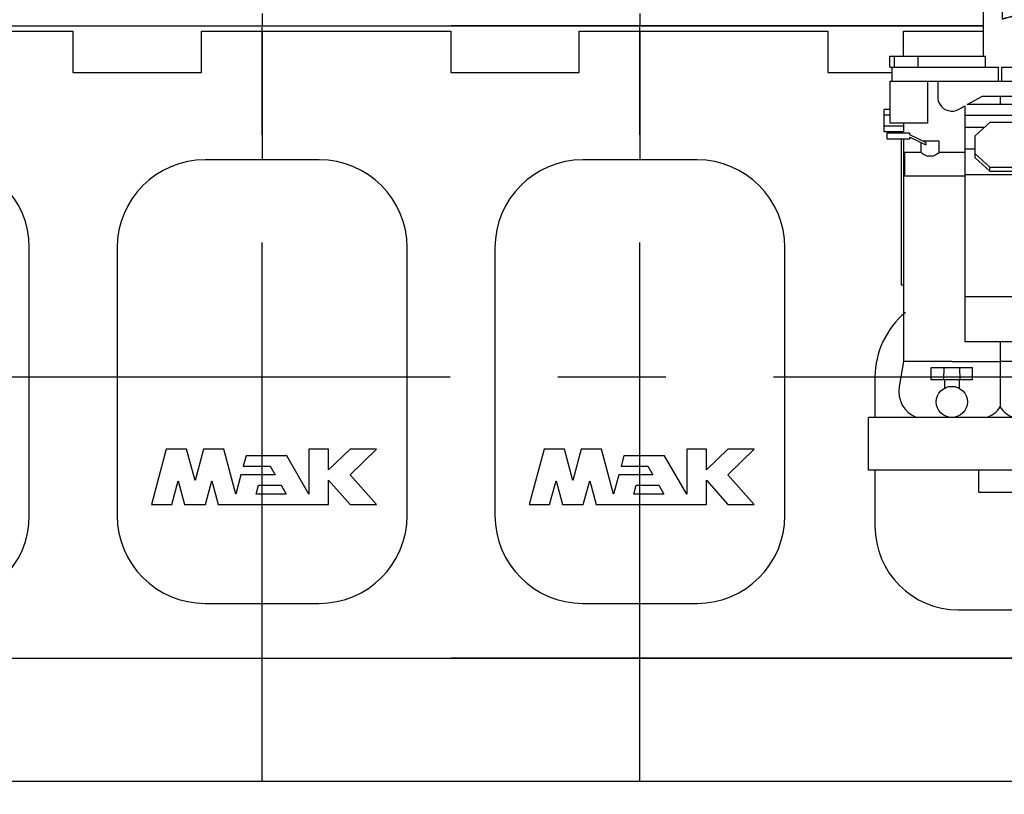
# Model space of a CAD drawing. Header units: millimetres. Extents: x 0 to 1189, y 0 to 841.
# Tile 126 of 147: x 742 to 787, y 71 to 106. Entities that reach past the tile are written whole.
import ezdxf
from ezdxf.enums import TextEntityAlignment as Align

# ---------------------------------------------------------------- set-up
doc = ezdxf.new("R2010")
doc.units = ezdxf.units.MM
doc.header["$LTSCALE"] = 65.395
doc.linetypes.add('CENTER', pattern=[0.6, 0.375, -0.075, 0.075, -0.075])
doc.linetypes.add('PHANTOM', pattern=[0.8, 0.45, -0.05, 0.1, -0.05, 0.1, -0.05])
doc.layers.get('0').update_dxf_attribs({"linetype": 'CONTINUOUS'})
for name, color, linetype in [('25007_030000_IMO-2_SKL_PBL826', 7, 'CONTINUOUS'), ('25007_030000_IMO-2_SKL_PBL829', 7, 'CONTINUOUS'), ('25007_060000_IMO-2_SKL_PBL621', 7, 'CONTINUOUS'), ('25007_060000_IMO-2_SKL_PBL669', 7, 'CONTINUOUS'), ('25007_060000_IMO-2_SKL_PBL671', 7, 'CONTINUOUS'), ('25007_060000_IMO-2_SKL_PBL673', 7, 'CONTINUOUS'), ('25007_060000_IMO-2_SKL_PBL675', 7, 'CONTINUOUS'), ('25007_060000_IMO-2_SKL_PBL677', 7, 'CONTINUOUS'), ('25007_060000_IMO-2_SKL_PBL679', 7, 'CONTINUOUS'), ('25007_060000_IMO-2_SKL_PBL681', 7, 'CONTINUOUS'), ('25007_060000_IMO-2_SKL_PBL683', 7, 'CONTINUOUS'), ('25007_060000_IMO-2_SKL_PBL684', 7, 'CONTINUOUS'), ('25007_060000_IMO-2_SKL_PBL685', 7, 'CONTINUOUS'), ('25007_060000_IMO-2_SKL_PBL687', 7, 'CONTINUOUS'), ('25007_060000_IMO-2_SKL_PBL688', 7, 'CONTINUOUS'), ('25007_060000_IMO-2_SKL_PBL689', 7, 'CONTINUOUS'), ('25007_060000_IMO-2_SKL_PBL691', 7, 'CONTINUOUS'), ('25007_060000_IMO-2_SKL_PBL693', 7, 'CONTINUOUS'), ('25007_060000_IMO-2_SKL_PBL695', 7, 'CONTINUOUS'), ('25007_060000_TLKGS_KGS_V_ABL588', 7, 'CONTINUOUS'), ('25007_061000_TLKGS_KGS_V_ABL589', 7, 'CONTINUOUS'), ('25087_000000_IMO-2_SKL_PBL644', 7, 'CONTINUOUS'), ('25087_000000_IMO-2_SKL_PBL646', 7, 'CONTINUOUS'), ('25087_000000_IMO-2_SKL_PBL648', 7, 'CONTINUOUS'), ('25087_000000_IMO-2_SKL_PBL649', 7, 'CONTINUOUS'), ('25087_000000_IMO-2_SKL_PBL651', 7, 'CONTINUOUS'), ('25087_000000_IMO-2_SKL_PBL654', 7, 'CONTINUOUS'), ('25087_000000_IMO-2_SKL_PBL656', 7, 'CONTINUOUS'), ('25087_030000_TLKGS_V_ABL631', 7, 'CONTINUOUS'), ('25087_100000_TLKGS_V_ABL632', 7, 'CONTINUOUS'), ('25087_200000_TLKGS_V_ABL718', 7, 'CONTINUOUS'), ('25087_700000_TLKGS_V_ABL652', 7, 'CONTINUOUS'), ('links_4_VBL576', 7, 'CONTINUOUS')]:
    doc.layers.add(name, color=color, linetype=linetype)
doc.styles.get("Standard").update_dxf_attribs({"font": 'txt', "width": 0.6})
doc.dimstyles.new('DIMSTYLE_2', dxfattribs={"dimtxt": 3.5, "dimasz": 3.5, "dimexe": 1.8, "dimexo": 0, "dimgap": 0.875, "dimtad": 1, "dimlfac": 25, "dimdsep": 46, "dimtxsty": 'STANDARD', "dimblk": '_FILLED', "dimblk1": '_FILLED', "dimblk2": '_FILLED', "dimcen": 0.09, "dimadec": 0, "dimazin": 0, "dimtp": 2, "dimtm": 2, "dimtfac": 1, "dimtofl": 0, "dimtmove": 0, "dimatfit": 3, "dimldrblk": '_FILLED', "dimfxl": 1, "dimtolj": 1, "dimarcsym": 0})

# ---------------------------------------------------------------- blocks, each defined once
blk = doc.blocks.new('_FILLED')
at = {"color": 0, "linetype": 'BYBLOCK'}
blk.add_solid([(0, 0), (-1, 0.167), (-1, -0.167)], dxfattribs=at)
blk = doc.blocks.new('*D6')
at = {"color": 2, "linetype": 'CONTINUOUS'}
for p, q in [((821.2, 86.448), (821.2, 27.8)), ((650, 71.6), (650, 27.8)), ((650, 29.6), (735.6, 29.6)), ((821.2, 29.6), (735.6, 29.6))]:
    blk.add_line(p, q, dxfattribs=at)
at = {"color": 2, "linetype": 'CONTINUOUS', "xscale": 3.5, "yscale": 3.5, "zscale": 3.5, "rotation": 180}
blk.add_blockref('_FILLED', (650, 29.6), dxfattribs=at)
at = {"color": 2, "linetype": 'CONTINUOUS', "xscale": 3.5, "yscale": 3.5, "zscale": 3.5}
blk.add_blockref('_FILLED', (821.2, 29.6), dxfattribs=at)
at = {"color": 2, "linetype": 'CONTINUOUS', "width": 0.690476}
blk.add_text('4280', height=3.5, dxfattribs=at).set_placement((735.6, 30.475), align=Align.CENTER)
blk = doc.blocks.new('8M25C_GENSET_STD_GRUNDRAHMEN_T1_PBL578', base_point=(649.23, 55.6))
at = {"layer": '8M25C_GENSET_STD_GRUNDRAHMEN_T1_PBL578', "color": 7, "linetype": 'CONTINUOUS'}
blk.add_line((670.688, 71.6), (797.6, 71.6), dxfattribs=at)
blk = doc.blocks.new('25087_000000_IMO-2_SKL_PBL649', base_point=(713.06, 101.1))
at = {"layer": '25087_000000_IMO-2_SKL_PBL649', "color": 40, "linetype": 'CONTINUOUS'}
for p, q in [((640.12, 106), (786.02236, 106)), ((630.12, 77.2), (796, 77.2))]:
    blk.add_line(p, q, dxfattribs=at)
blk = doc.blocks.new('8M25C_GENSET_STD_GRUNDRAHMEN_ABL577', base_point=(649.23, 85.1))
at = {"layer": '25087_000000_IMO-2_SKL_PBL649'}
blk.add_blockref('25087_000000_IMO-2_SKL_PBL649', (713.06, 101.1), dxfattribs=at)
at = {"layer": '8M25C_GENSET_STD_GRUNDRAHMEN_T1_PBL578'}
blk.add_blockref('8M25C_GENSET_STD_GRUNDRAHMEN_T1_PBL578', (649.23, 55.6), dxfattribs=at)
blk = doc.blocks.new('25007_060000_IMO-2_SKL_PBL685', base_point=(778.9, 101.1))
at = {"layer": '25007_060000_IMO-2_SKL_PBL685', "color": 40, "linetype": 'CONTINUOUS'}
for p, q in [((786.02236, 106), (761.8, 106)), ((796, 77.2), (761.8, 77.2))]:
    blk.add_line(p, q, dxfattribs=at)
blk = doc.blocks.new('8M25C_GENSET_STD_VERROHRUNG_ABL581', base_point=(792.04, 86.485))
at = {"layer": '25007_060000_IMO-2_SKL_PBL685'}
blk.add_blockref('25007_060000_IMO-2_SKL_PBL685', (778.9, 101.1), dxfattribs=at)
blk = doc.blocks.new('25007_060000_IMO-2_SKL_PBL621', base_point=(784.368, 101.1))
at = {"layer": '25007_060000_IMO-2_SKL_PBL621', "color": 8, "linetype": 'PHANTOM'}
for p, q in [((786.022, 106), (767.268, 106)), ((801.468, 77.2), (767.268, 77.2))]:
    blk.add_line(p, q, dxfattribs=at)
blk = doc.blocks.new('25007_641000_05_SIMPLE1_E_ABL585', base_point=(794.234, 101.1))
at = {"layer": '25007_060000_IMO-2_SKL_PBL621'}
blk.add_blockref('25007_060000_IMO-2_SKL_PBL621', (784.368, 101.1), dxfattribs=at)
blk = doc.blocks.new('25007_060000_IMO-2_SKL_PBL689', base_point=(778.9, 101.1))
at = {"layer": '25007_060000_IMO-2_SKL_PBL689', "color": 40, "linetype": 'CONTINUOUS'}
for p, q in [((786.02236, 106), (761.8, 106)), ((796, 77.2), (761.8, 77.2))]:
    blk.add_line(p, q, dxfattribs=at)
blk = doc.blocks.new('25007_641000_05_SIMPLE1_E_ABL590', base_point=(788.766, 101.1))
at = {"layer": '25007_060000_IMO-2_SKL_PBL689'}
blk.add_blockref('25007_060000_IMO-2_SKL_PBL689', (778.9, 101.1), dxfattribs=at)
blk = doc.blocks.new('25007_766000_04_SIMPLE1_T1_X_PBL662', base_point=(787.559, 97.428))
at = {"layer": '25007_766000_04_SIMPLE1_T1_X_PBL662', "color": 7, "linetype": 'CONTINUOUS'}
for p, q in [((793.845, 109.096), (793.389, 109.096)), ((792.931, 108.717), (786.892, 107.006)), ((786.892, 106.306), (793.049, 108.249)), ((787.578, 106.378), (793.186, 108.148)), ((793.845, 108.096), (793.389, 108.096)), ((786.022, 107.325), (787.578, 107.325)), ((786.022, 107.325), (786.022, 104.62)), ((787.578, 107.325), (787.578, 107.2)), ((786.892, 107.006), (786.892, 106.306)), ((787.578, 106.424), (787.578, 104.62)), ((781.778, 104.62), (786.128, 104.62)), ((781.778, 104.12), (781.778, 104.62)), ((781.989, 104.12), (781.989, 104.62)), ((783.072, 104.12), (783.072, 104.62)), ((786.128, 104.12), (786.128, 104.62)), ((787.472, 104.62), (791.822, 104.62)), ((787.472, 104.12), (787.472, 104.62)), ((790.528, 104.12), (790.528, 104.62)), ((791.611, 104.12), (791.611, 104.62)), ((791.822, 104.12), (791.822, 104.62)), ((781.778, 104.12), (786.72, 104.12)), ((781.879, 103.48), (781.879, 104.12)), ((786.72, 103.48), (786.72, 104.12)), ((786.88, 104.12), (791.822, 104.12)), ((786.88, 103.48), (786.88, 104.12)), ((791.721, 103.48), (791.721, 104.12)), ((781.77, 103.48), (791.83, 103.48)), ((781.77, 103.48), (781.77, 101.56)), ((783.496, 103.48), (783.496, 101.56)), ((783.959, 103.48), (783.959, 102.759)), ((789.641, 102.759), (789.641, 103.48)), ((790.104, 103.48), (790.104, 101.56)), ((791.83, 103.48), (791.83, 101.56)), ((791.83, 103.4), (792.3, 103.4)), ((792.3, 103.4), (792.3, 101.112)), ((785.297, 102.413), (786, 102.8)), ((786, 102.8), (787.6, 102.8)), ((786.8, 102.8), (786.8, 102.413)), ((787.6, 102.8), (788.303, 102.413)), ((785.2, 91.6), (785.2, 102.359)), ((788.303, 102.413), (785.297, 102.413)), ((788.4, 91.6), (788.4, 102.36)), ((781.77, 102.188), (781.52, 102.188)), ((781.52, 101.172), (781.52, 102.188)), ((781.77, 101.934), (781.52, 101.934)), ((788.4, 101.914), (785.2, 101.914)), ((782.4, 101.426), (781.52, 101.426)), ((783.496, 101.56), (781.77, 101.56)), ((782.4, 101.56), (782.4, 101.112)), ((786.081, 101.366), (785.2, 101.366)), ((786.33, 101.591), (785.66, 100.984)), ((787.71, 101.591), (786.33, 101.591)), ((788.38, 100.984), (787.71, 101.591)), ((788.4, 101.366), (787.959, 101.366)), ((791.83, 101.56), (790.104, 101.56)), ((791.2, 101.56), (791.2, 100.948)), ((782.4, 101.172), (781.52, 101.172)), ((782.68, 101.112), (781.64, 101.112)), ((781.64, 101.112), (781.64, 100.852)), ((782.3, 101.172), (782.3, 101.112)), ((782.68, 101.032), (782.68, 101.112)), ((783.414, 100.689), (782.68, 101.032)), ((782.68, 100.921), (783.414, 100.579)), ((782.68, 100.852), (782.68, 100.921)), ((785.66, 99.979), (785.66, 100.984)), ((788.38, 99.979), (788.38, 100.984)), ((791.38, 101.032), (790.566, 100.652)), ((790.566, 100.541), (791.38, 100.921)), ((792.42, 101.112), (791.38, 101.112)), ((791.38, 101.112), (791.38, 101.032)), ((791.38, 100.921), (791.38, 100.852)), ((792.42, 100.852), (792.42, 101.112)), ((781.64, 100.852), (782.68, 100.852)), ((782.3, 100.852), (782.3, 94.2)), ((782.4, 100.852), (782.4, 90.714)), ((783.2, 100.232), (783.2, 100.679)), ((784.02, 100.752), (783.28, 100.752)), ((783.414, 100.689), (783.414, 100.579)), ((784.02, 100.232), (784.02, 100.752)), ((790.78, 100.752), (789.96, 100.752)), ((789.96, 100.232), (789.96, 100.752)), ((790.566, 100.652), (790.566, 100.541)), ((790.78, 100.232), (790.78, 100.641)), ((791.2, 100.837), (791.2, 100.232)), ((791.38, 100.852), (792.42, 100.852)), ((792.3, 100.852), (792.3, 94.2)), ((783.2, 100.232), (782.46, 100.232)), ((782.46, 99.152), (782.46, 100.232)), ((783.707, 100.056), (783.513, 100.056)), ((785.2, 100.232), (784.02, 100.232)), ((785.66, 100.387), (785.2, 100.387)), ((785.66, 100.168), (786.33, 99.561)), ((785.66, 99.979), (786.33, 99.372)), ((787.71, 99.561), (788.38, 100.168)), ((787.71, 99.372), (788.38, 99.979)), ((788.4, 100.387), (788.38, 100.387)), ((789.96, 100.232), (788.4, 100.232)), ((790.467, 100.056), (790.273, 100.056)), ((791.6, 100.232), (790.78, 100.232)), ((791.6, 99.152), (791.6, 100.232)), ((786.33, 99.561), (787.71, 99.561)), ((786.33, 99.372), (786.33, 99.561)), ((787.71, 99.372), (787.71, 99.561)), ((785.2, 99.152), (782.46, 99.152)), ((788.4, 99.206), (785.2, 99.206)), ((786.33, 99.372), (787.71, 99.372)), ((791.6, 99.152), (788.4, 99.152)), ((791.2, 99.152), (791.2, 90.714)), ((791.2, 96.988), (792.24, 96.988)), ((792.24, 96.988), (792.24, 95.972)), ((791.2, 96.734), (792.24, 96.734)), ((791.2, 96.226), (792.24, 96.226)), ((791.2, 95.972), (792.24, 95.972)), ((782.3, 94.2), (782.4, 94.2)), ((791.2, 94.2), (792.3, 94.2)), ((788.4, 93.662), (785.2, 93.662)), ((788.4, 91.6), (785.2, 91.6)), ((786.8, 91.6), (786.8, 90.714)), ((782.4, 90.714), (782.2, 89.58)), ((784.6, 90.714), (782.4, 90.714)), ((784.6, 90.714), (786.8, 90.714)), ((789, 90.714), (786.8, 90.714)), ((786.8, 90.714), (786.8, 89.58)), ((789, 90.714), (791.2, 90.714)), ((791.2, 90.714), (791.4, 89.58)), ((783.66, 90.44), (785.54, 90.44)), ((783.66, 89.88), (783.66, 90.44)), ((784.242, 90.44), (784.219, 89.88)), ((784.981, 89.88), (784.958, 90.44)), ((785.54, 89.88), (785.54, 90.44)), ((788.06, 90.44), (789.94, 90.44)), ((788.06, 89.88), (788.06, 90.44)), ((788.642, 90.44), (788.619, 89.88)), ((789.381, 89.88), (789.358, 90.44)), ((789.94, 89.88), (789.94, 90.44)), ((785.54, 89.88), (783.66, 89.88)), ((784.26, 89.88), (784.26, 89.493)), ((784.94, 89.88), (784.94, 89.493)), ((789.94, 89.88), (788.06, 89.88)), ((788.66, 89.88), (788.66, 89.493)), ((789.34, 89.88), (789.34, 89.493)), ((786.8, 89.58), (786.8, 88.639)), ((792.8, 88.16), (780.8, 88.16)), ((780.8, 85.76), (780.8, 88.16)), ((792.8, 85.76), (792.8, 88.16)), ((792.8, 85.76), (780.8, 85.76))]:
    blk.add_line(p, q, dxfattribs=at)
for centre in [(784.6, 88.87), (789, 88.87)]:
    blk.add_circle(centre, 0.71, dxfattribs=at)
for centre, radius, start, end in [((784.602, 102.759), 0.643, 180, 211.467), ((788.998, 102.759), 0.643, 240.5729, 360), ((784.605, 102.762), 0.647, 211.467, 299.0691), ((783.464, 89.357), 1.284, 170, 248.7823), ((790.136, 89.357), 1.284, 291.2074, 10.0009), ((785.736, 89.357), 1.284, 291.2177, 326.0019), ((787.864, 89.357), 1.284, 214.0026, 248.7926)]:
    blk.add_arc(centre, radius, start, end, dxfattribs=at)
blk.add_ellipse((786.8, 106.205), major_axis=(0.777, 0.221), ratio=0.089922, start_param=-0.025587, end_param=1.426161, dxfattribs=at)
for points, knots in [([(793.389, 109.096), (793.286, 109.096), (793.07, 109.017), (792.955, 108.821), (792.931, 108.717)], [0, 0, 0, 0, 0.491549, 1, 1, 1, 1]), ([(793.389, 108.096), (793.451, 108.096), (793.577, 108.123), (793.786, 108.271), (793.913, 108.596), (793.786, 108.921), (793.577, 109.069), (793.451, 109.096), (793.389, 109.096)], [0, 0, 0, 0, 0.122861, 0.247668, 0.5, 0.752332, 0.877139, 1, 1, 1, 1]), ([(793.845, 108.096), (793.907, 108.096), (794.033, 108.123), (794.242, 108.271), (794.369, 108.596), (794.242, 108.921), (794.033, 109.069), (793.907, 109.096), (793.845, 109.096)], [0, 0, 0, 0, 0.122861, 0.247668, 0.5, 0.752332, 0.877139, 1, 1, 1, 1]), ([(793.049, 108.249), (793.093, 108.201), (793.198, 108.124), (793.326, 108.096), (793.389, 108.096)], [0, 0, 0, 0, 0.504076, 1, 1, 1, 1]), ([(784.92, 102.196), (784.973, 102.228), (785.066, 102.283), (785.16, 102.337), (785.2, 102.359)], [0, 0, 0, 0, 0.573342, 1, 1, 1, 1]), ([(788.4, 102.36), (788.44, 102.337), (788.535, 102.285), (788.629, 102.231), (788.682, 102.2)], [0, 0, 0, 0, 0.426913, 1, 1, 1, 1]), ([(783.2, 100.232), (783.23, 100.21), (783.327, 100.138), (783.433, 100.078), (783.513, 100.056)], [0, 0, 0, 0, 0.312918, 1, 1, 1, 1]), ([(783.707, 100.056), (783.787, 100.078), (783.893, 100.138), (783.99, 100.21), (784.02, 100.232)], [0, 0, 0, 0, 0.687082, 1, 1, 1, 1]), ([(789.96, 100.232), (789.99, 100.21), (790.087, 100.138), (790.193, 100.078), (790.273, 100.056)], [0, 0, 0, 0, 0.312918, 1, 1, 1, 1]), ([(790.467, 100.056), (790.547, 100.078), (790.653, 100.138), (790.75, 100.21), (790.78, 100.232)], [0, 0, 0, 0, 0.687082, 1, 1, 1, 1])]:
    blk.add_open_spline(points, degree=3, knots=knots, dxfattribs=at)
blk = doc.blocks.new('25007_060000_IMO-2_SKL_PBL684', base_point=(778.9, 101.1))
at = {"layer": '25007_060000_IMO-2_SKL_PBL684', "color": 40, "linetype": 'CONTINUOUS'}
for p, q in [((783.42, 130.6), (761.8, 130.6)), ((796, 130.56), (796, 106)), ((786.02236, 106), (761.8, 106)), ((796, 106), (787.57764, 106)), ((796, 71.6), (796, 105.76224)), ((796, 77.2), (761.8, 77.2))]:
    blk.add_line(p, q, dxfattribs=at)
blk = doc.blocks.new('25007_766000_04_SIMPLE1_T2_X_PBL712', base_point=(786.8, 85.26))
at = {"layer": '25007_766000_04_SIMPLE1_T2_X_PBL712', "color": 7, "linetype": 'CONTINUOUS'}
for p, q in [((785.834, 84.76), (785.834, 85.76)), ((787.766, 84.76), (787.766, 85.76)), ((785.834, 84.76), (787.766, 84.76))]:
    blk.add_line(p, q, dxfattribs=at)
blk = doc.blocks.new('25007_766000_04_SIMPLE1_X_ABL661', base_point=(778.9, 101.1))
at = {"layer": '25007_060000_IMO-2_SKL_PBL684'}
blk.add_blockref('25007_060000_IMO-2_SKL_PBL684', (778.9, 101.1), dxfattribs=at)
at = {"layer": '25007_766000_04_SIMPLE1_T1_X_PBL662'}
blk.add_blockref('25007_766000_04_SIMPLE1_T1_X_PBL662', (787.559, 97.428), dxfattribs=at)
at = {"layer": '25007_766000_04_SIMPLE1_T2_X_PBL712'}
blk.add_blockref('25007_766000_04_SIMPLE1_T2_X_PBL712', (786.8, 85.26), dxfattribs=at)
blk = doc.blocks.new('25007_060000_IMO-2_SKL_PBL688', base_point=(778.9, 101.1))
at = {"layer": '25007_060000_IMO-2_SKL_PBL688', "color": 40, "linetype": 'CONTINUOUS'}
for p, q in [((783.42, 130.6), (761.8, 130.6)), ((796, 130.56), (796, 106)), ((786.02236, 106), (761.8, 106)), ((796, 106), (787.57764, 106)), ((796, 71.6), (796, 105.76224)), ((796, 77.2), (761.8, 77.2))]:
    blk.add_line(p, q, dxfattribs=at)
blk = doc.blocks.new('25007_634500_05_SIMPLE1_A_ABL663', base_point=(780.06, 101.1))
at = {"layer": '25007_060000_IMO-2_SKL_PBL688'}
blk.add_blockref('25007_060000_IMO-2_SKL_PBL688', (778.9, 101.1), dxfattribs=at)
blk = doc.blocks.new('25007_060000_IMO-2_SKL_PBL673', base_point=(778.9, 101.1))
at = {"layer": '25007_060000_IMO-2_SKL_PBL673', "color": 40, "linetype": 'CONTINUOUS'}
for p, q in [((783.42, 130.6), (761.8, 130.6)), ((796, 130.56), (796, 106)), ((786.02236, 106), (761.8, 106)), ((796, 106), (787.57764, 106)), ((796, 71.6), (796, 105.76224)), ((796, 77.2), (761.8, 77.2))]:
    blk.add_line(p, q, dxfattribs=at)
blk = doc.blocks.new('25007_884500_27_SIMPLE1_X_ABL672', base_point=(778.9, 101.1))
at = {"layer": '25007_060000_IMO-2_SKL_PBL673'}
blk.add_blockref('25007_060000_IMO-2_SKL_PBL673', (778.9, 101.1), dxfattribs=at)
blk = doc.blocks.new('25007_060000_IMO-2_SKL_PBL675', base_point=(778.9, 101.1))
at = {"layer": '25007_060000_IMO-2_SKL_PBL675', "color": 40, "linetype": 'CONTINUOUS'}
for p, q in [((786.02236, 106), (761.8, 106)), ((796, 77.2), (761.8, 77.2))]:
    blk.add_line(p, q, dxfattribs=at)
blk = doc.blocks.new('25007_836000_01_SIMPLE1_C_ABL674', base_point=(785.24, 101.1))
at = {"layer": '25007_060000_IMO-2_SKL_PBL675'}
blk.add_blockref('25007_060000_IMO-2_SKL_PBL675', (778.9, 101.1), dxfattribs=at)
blk = doc.blocks.new('25007_060000_IMO-2_SKL_PBL687', base_point=(778.9, 101.1))
at = {"layer": '25007_060000_IMO-2_SKL_PBL687', "color": 40, "linetype": 'CONTINUOUS'}
for p, q in [((786.02236, 106), (761.8, 106)), ((796, 77.2), (761.8, 77.2))]:
    blk.add_line(p, q, dxfattribs=at)
blk = doc.blocks.new('25007_452000_10_SIMPLE1_A_ABL686', base_point=(781.802, 113.382))
at = {"layer": '25007_060000_IMO-2_SKL_PBL687'}
blk.add_blockref('25007_060000_IMO-2_SKL_PBL687', (778.9, 101.1), dxfattribs=at)
blk = doc.blocks.new('25007_060000_IMO-2_SKL_PBL691', base_point=(778.9, 101.1))
at = {"layer": '25007_060000_IMO-2_SKL_PBL691', "color": 40, "linetype": 'CONTINUOUS'}
for p, q in [((786.02236, 106), (761.8, 106)), ((796, 77.2), (761.8, 77.2))]:
    blk.add_line(p, q, dxfattribs=at)
blk = doc.blocks.new('25007_644000_01_SIMPLE1_C_ABL690', base_point=(785.24, 101.1))
at = {"layer": '25007_060000_IMO-2_SKL_PBL691'}
blk.add_blockref('25007_060000_IMO-2_SKL_PBL691', (778.9, 101.1), dxfattribs=at)
blk = doc.blocks.new('25007_060000_IMO-2_SKL_PBL693', base_point=(778.9, 101.1))
at = {"layer": '25007_060000_IMO-2_SKL_PBL693', "color": 40, "linetype": 'CONTINUOUS'}
for p, q in [((783.42, 130.6), (761.8, 130.6)), ((796, 130.56), (796, 106)), ((786.02236, 106), (761.8, 106)), ((796, 106), (787.57764, 106)), ((796, 71.6), (796, 105.76224)), ((796, 77.2), (761.8, 77.2))]:
    blk.add_line(p, q, dxfattribs=at)
blk = doc.blocks.new('25007_765000_05_SIMPLE1_X_ABL692', base_point=(781.284, 101.1))
at = {"layer": '25007_060000_IMO-2_SKL_PBL693'}
blk.add_blockref('25007_060000_IMO-2_SKL_PBL693', (778.9, 101.1), dxfattribs=at)
blk = doc.blocks.new('25007_060000_IMO-2_SKL_PBL695', base_point=(778.9, 101.1))
at = {"layer": '25007_060000_IMO-2_SKL_PBL695', "color": 40, "linetype": 'CONTINUOUS'}
for p, q in [((786.02236, 106), (761.8, 106)), ((796, 77.2), (761.8, 77.2))]:
    blk.add_line(p, q, dxfattribs=at)
blk = doc.blocks.new('25007_644000_02_SIMPLE1_C_ABL694', base_point=(785.24, 101.1))
at = {"layer": '25007_060000_IMO-2_SKL_PBL695'}
blk.add_blockref('25007_060000_IMO-2_SKL_PBL695', (778.9, 101.1), dxfattribs=at)
blk = doc.blocks.new('25007_061000_TLKGS_KGS_V_ABL589', base_point=(788.766, 113.382))
at = {"layer": '25007_452000_10_SIMPLE1_A_ABL686'}
blk.add_blockref('25007_452000_10_SIMPLE1_A_ABL686', (781.802, 113.382), dxfattribs=at)
at = {"layer": '25007_634500_05_SIMPLE1_A_ABL663'}
blk.add_blockref('25007_634500_05_SIMPLE1_A_ABL663', (780.06, 101.1), dxfattribs=at)
at = {"layer": '25007_641000_05_SIMPLE1_E_ABL590'}
blk.add_blockref('25007_641000_05_SIMPLE1_E_ABL590', (788.766, 101.1), dxfattribs=at)
at = {"layer": '25007_644000_01_SIMPLE1_C_ABL690'}
blk.add_blockref('25007_644000_01_SIMPLE1_C_ABL690', (785.24, 101.1), dxfattribs=at)
at = {"layer": '25007_644000_02_SIMPLE1_C_ABL694'}
blk.add_blockref('25007_644000_02_SIMPLE1_C_ABL694', (785.24, 101.1), dxfattribs=at)
at = {"layer": '25007_765000_05_SIMPLE1_X_ABL692'}
blk.add_blockref('25007_765000_05_SIMPLE1_X_ABL692', (781.284, 101.1), dxfattribs=at)
at = {"layer": '25007_766000_04_SIMPLE1_X_ABL661'}
blk.add_blockref('25007_766000_04_SIMPLE1_X_ABL661', (778.9, 101.1), dxfattribs=at)
at = {"layer": '25007_836000_01_SIMPLE1_C_ABL674'}
blk.add_blockref('25007_836000_01_SIMPLE1_C_ABL674', (785.24, 101.1), dxfattribs=at)
at = {"layer": '25007_884500_27_SIMPLE1_X_ABL672'}
blk.add_blockref('25007_884500_27_SIMPLE1_X_ABL672', (778.9, 101.1), dxfattribs=at)
blk = doc.blocks.new('25007_060000_IMO-2_SKL_PBL669', base_point=(778.9, 101.1))
at = {"layer": '25007_060000_IMO-2_SKL_PBL669', "color": 40, "linetype": 'CONTINUOUS'}
for p, q in [((786.02236, 106), (761.8, 106)), ((796, 77.2), (761.8, 77.2))]:
    blk.add_line(p, q, dxfattribs=at)
blk = doc.blocks.new('25007_724700_04_SIMPLE1_A_ABL668', base_point=(809.139, 115.421))
at = {"layer": '25007_060000_IMO-2_SKL_PBL669'}
blk.add_blockref('25007_060000_IMO-2_SKL_PBL669', (778.9, 101.1), dxfattribs=at)
blk = doc.blocks.new('25007_060000_IMO-2_SKL_PBL671', base_point=(778.9, 101.1))
at = {"layer": '25007_060000_IMO-2_SKL_PBL671', "color": 40, "linetype": 'CONTINUOUS'}
for p, q in [((786.02236, 106), (761.8, 106)), ((796, 77.2), (761.8, 77.2))]:
    blk.add_line(p, q, dxfattribs=at)
blk = doc.blocks.new('25007_116500_03_SIMPLE1_A_ABL670', base_point=(778.9, 117.16))
at = {"layer": '25007_060000_IMO-2_SKL_PBL671'}
blk.add_blockref('25007_060000_IMO-2_SKL_PBL671', (778.9, 101.1), dxfattribs=at)
blk = doc.blocks.new('25007_060000_IMO-2_SKL_PBL677', base_point=(778.9, 101.1))
at = {"layer": '25007_060000_IMO-2_SKL_PBL677', "color": 40, "linetype": 'CONTINUOUS'}
for p, q in [((786.02236, 106), (761.8, 106)), ((796, 77.2), (761.8, 77.2))]:
    blk.add_line(p, q, dxfattribs=at)
blk = doc.blocks.new('25007_725500_29_SIMPLE1_X#AF1_ABL676', base_point=(800.829, 129.239))
at = {"layer": '25007_060000_IMO-2_SKL_PBL677'}
blk.add_blockref('25007_060000_IMO-2_SKL_PBL677', (778.9, 101.1), dxfattribs=at)
blk = doc.blocks.new('25007_060000_IMO-2_SKL_PBL679', base_point=(778.9, 101.1))
at = {"layer": '25007_060000_IMO-2_SKL_PBL679', "color": 40, "linetype": 'CONTINUOUS'}
for p, q in [((786.02236, 106), (761.8, 106)), ((796, 77.2), (761.8, 77.2))]:
    blk.add_line(p, q, dxfattribs=at)
blk = doc.blocks.new('25007_728000_05_SIMPLE1_F_ABL678', base_point=(794.24, 106.9))
at = {"layer": '25007_060000_IMO-2_SKL_PBL679'}
blk.add_blockref('25007_060000_IMO-2_SKL_PBL679', (778.9, 101.1), dxfattribs=at)
blk = doc.blocks.new('25007_060000_IMO-2_SKL_PBL681', base_point=(778.9, 101.1))
at = {"layer": '25007_060000_IMO-2_SKL_PBL681', "color": 40, "linetype": 'CONTINUOUS'}
for p, q in [((786.02236, 106), (761.8, 106)), ((796, 77.2), (761.8, 77.2))]:
    blk.add_line(p, q, dxfattribs=at)
blk = doc.blocks.new('25007_833200_01_SIMPLE1_X_ABL680', base_point=(795.473, 101.1))
at = {"layer": '25007_060000_IMO-2_SKL_PBL681'}
blk.add_blockref('25007_060000_IMO-2_SKL_PBL681', (778.9, 101.1), dxfattribs=at)
blk = doc.blocks.new('25007_060000_IMO-2_SKL_PBL683', base_point=(778.9, 101.1))
at = {"layer": '25007_060000_IMO-2_SKL_PBL683', "color": 40, "linetype": 'CONTINUOUS'}
for p, q in [((786.02236, 106), (761.8, 106)), ((796, 77.2), (761.8, 77.2))]:
    blk.add_line(p, q, dxfattribs=at)
blk = doc.blocks.new('25007_833000_15_SIMPLE1_D_ABL682', base_point=(794.26, 101.1))
at = {"layer": '25007_060000_IMO-2_SKL_PBL683'}
blk.add_blockref('25007_060000_IMO-2_SKL_PBL683', (778.9, 101.1), dxfattribs=at)
blk = doc.blocks.new('25007_062000_TLKGS_KGS_TL_V_ABL667', base_point=(809.139, 129.239))
at = {"layer": '25007_116500_03_SIMPLE1_A_ABL670'}
blk.add_blockref('25007_116500_03_SIMPLE1_A_ABL670', (778.9, 117.16), dxfattribs=at)
at = {"layer": '25007_724700_04_SIMPLE1_A_ABL668'}
blk.add_blockref('25007_724700_04_SIMPLE1_A_ABL668', (809.139, 115.421), dxfattribs=at)
at = {"layer": '25007_725500_29_SIMPLE1_X#AF1_ABL676'}
blk.add_blockref('25007_725500_29_SIMPLE1_X#AF1_ABL676', (800.829, 129.239), dxfattribs=at)
at = {"layer": '25007_728000_05_SIMPLE1_F_ABL678'}
blk.add_blockref('25007_728000_05_SIMPLE1_F_ABL678', (794.24, 106.9), dxfattribs=at)
at = {"layer": '25007_833000_15_SIMPLE1_D_ABL682'}
blk.add_blockref('25007_833000_15_SIMPLE1_D_ABL682', (794.26, 101.1), dxfattribs=at)
at = {"layer": '25007_833200_01_SIMPLE1_X_ABL680'}
blk.add_blockref('25007_833200_01_SIMPLE1_X_ABL680', (795.473, 101.1), dxfattribs=at)
blk = doc.blocks.new('25007_060000_TLKGS_KGS_V_ABL588', base_point=(809.139, 129.239))
at = {"layer": '25007_061000_TLKGS_KGS_V_ABL589'}
blk.add_blockref('25007_061000_TLKGS_KGS_V_ABL589', (788.766, 113.382), dxfattribs=at)
at = {"layer": '25007_062000_TLKGS_KGS_TL_V_ABL667'}
blk.add_blockref('25007_062000_TLKGS_KGS_TL_V_ABL667', (809.139, 129.239), dxfattribs=at)
blk = doc.blocks.new('25087_111000_21_SIMPLE1_T1_A_PBL634', base_point=(712.7, 101.1))
at = {"layer": '25087_111000_21_SIMPLE1_T1_A_PBL634', "color": 7, "linetype": 'CONTINUOUS'}
for p, q in [((733.24, 105.762), (744.583, 105.762)), ((744.583, 105.762), (744.583, 103.874)), ((750.44, 105.762), (761.783, 105.762)), ((750.44, 103.874), (750.44, 105.762)), ((761.783, 105.762), (761.783, 103.874)), ((767.64, 105.762), (778.949, 105.762)), ((767.64, 103.874), (767.64, 105.762)), ((778.949, 105.762), (778.949, 103.874)), ((782.394, 105.762), (786.022, 105.762)), ((782.394, 104.62), (782.394, 105.762)), ((744.583, 103.874), (750.44, 103.874)), ((761.783, 103.874), (767.64, 103.874)), ((778.949, 103.874), (781.879, 103.874)), ((630.12, 77.2), (796, 77.2))]:
    blk.add_line(p, q, dxfattribs=at)
blk = doc.blocks.new('25087_000000_IMO-2_SKL_PBL644', base_point=(713.06, 101.1))
at = {"layer": '25087_000000_IMO-2_SKL_PBL644', "color": 40, "linetype": 'CONTINUOUS'}
for p, q in [((640.12, 106), (786.02236, 106)), ((630.12, 77.2), (796, 77.2))]:
    blk.add_line(p, q, dxfattribs=at)
blk = doc.blocks.new('25087_111000_21_SIMPLE1_A_ABL633', base_point=(712.7, 101.1))
at = {"layer": '25087_000000_IMO-2_SKL_PBL644'}
blk.add_blockref('25087_000000_IMO-2_SKL_PBL644', (713.06, 101.1), dxfattribs=at)
at = {"layer": '25087_111000_21_SIMPLE1_T1_A_PBL634'}
blk.add_blockref('25087_111000_21_SIMPLE1_T1_A_PBL634', (712.7, 101.1), dxfattribs=at)
blk = doc.blocks.new('25087_000000_IMO-2_SKL_PBL648', base_point=(713.06, 101.1))
at = {"layer": '25087_000000_IMO-2_SKL_PBL648', "color": 40, "linetype": 'CONTINUOUS'}
for p, q in [((640.12, 106), (786.02236, 106)), ((630.12, 77.2), (796, 77.2))]:
    blk.add_line(p, q, dxfattribs=at)
blk = doc.blocks.new('25087_122000_01_SIMPLE1_D_ABL647', base_point=(713.06, 101.1))
at = {"layer": '25087_000000_IMO-2_SKL_PBL648'}
blk.add_blockref('25087_000000_IMO-2_SKL_PBL648', (713.06, 101.1), dxfattribs=at)
blk = doc.blocks.new('25087_000000_IMO-2_SKL_PBL651', base_point=(713.06, 101.1))
at = {"layer": '25087_000000_IMO-2_SKL_PBL651', "color": 40, "linetype": 'CONTINUOUS'}
for p, q in [((640.12, 106), (786.02236, 106)), ((630.12, 77.2), (796, 77.2))]:
    blk.add_line(p, q, dxfattribs=at)
blk = doc.blocks.new('25087_171000_21_SIMPLE1_A_ABL650', base_point=(713.06, 111.59))
at = {"layer": '25087_000000_IMO-2_SKL_PBL651'}
blk.add_blockref('25087_000000_IMO-2_SKL_PBL651', (713.06, 101.1), dxfattribs=at)
blk = doc.blocks.new('25087_000000_IMO-2_SKL_PBL656', base_point=(713.06, 101.1))
at = {"layer": '25087_000000_IMO-2_SKL_PBL656', "color": 40, "linetype": 'CONTINUOUS'}
for p, q in [((640.12, 106), (786.02236, 106)), ((630.12, 77.2), (796, 77.2))]:
    blk.add_line(p, q, dxfattribs=at)
blk = doc.blocks.new('25087_111200_24_SIMPLE1_T8_X_PBL700', base_point=(787.8, 86.6))
at = {"layer": '25087_111200_24_SIMPLE1_T8_X_PBL700', "color": 7, "linetype": 'CONTINUOUS'}
for p, q in [((781.1, 90), (781.1, 88.16)), ((794.5, 83.2), (794.5, 90)), ((781.1, 85.76), (781.1, 83.2)), ((784.9, 79.4), (790.7, 79.4))]:
    blk.add_line(p, q, dxfattribs=at)
for centre, start, end in [((790.7, 90), 0, 82.7765), ((784.9, 90), 129.3488, 180), ((784.9, 83.2), 180, 270), ((790.7, 83.2), 270, 360)]:
    blk.add_arc(centre, 3.8, start, end, dxfattribs=at)
blk = doc.blocks.new('25087_111200_24_SIMPLE1_T6_X_PBL706', base_point=(736, 89.796))
at = {"layer": '25087_111200_24_SIMPLE1_T6_X_PBL706', "color": 7, "linetype": 'CONTINUOUS'}
for p, q in [((738.6, 99.896), (733.4, 99.896)), ((729.4, 95.896), (729.4, 83.696)), ((742.6, 83.696), (742.6, 95.896)), ((731.635, 86.716), (730.96, 84.196)), ((732.563, 86.716), (731.635, 86.716)), ((732.944, 85.292), (732.563, 86.716)), ((733.326, 86.716), (732.944, 85.292)), ((734.253, 86.716), (733.326, 86.716)), ((734.8, 84.676), (734.253, 86.716)), ((739.024, 86.716), (738.128, 86.716)), ((738.128, 86.716), (738.128, 84.676)), ((739.024, 85.773), (739.024, 86.716)), ((740, 86.716), (739.024, 85.773)), ((741.2, 86.716), (740, 86.716)), ((740, 85.556), (741.2, 86.716)), ((735.267, 86.42), (735.139, 85.94)), ((737.121, 86.42), (735.267, 86.42)), ((738.128, 84.676), (737.121, 86.42)), ((735.139, 85.94), (736.364, 85.94)), ((736.364, 85.94), (736.585, 85.556)), ((731.888, 84.196), (732.178, 85.279)), ((732.178, 85.279), (732.468, 84.196)), ((733.421, 84.196), (733.711, 85.279)), ((733.711, 85.279), (734.001, 84.196)), ((735.036, 85.556), (734.8, 84.676)), ((736.585, 85.556), (735.036, 85.556)), ((739.024, 85.302), (740, 84.196)), ((739.024, 84.196), (739.024, 85.302)), ((741.2, 84.196), (740, 85.556)), ((735.728, 84.676), (735.835, 85.076)), ((735.835, 85.076), (736.862, 85.076)), ((736.862, 85.076), (737.093, 84.676)), ((737.093, 84.676), (735.728, 84.676)), ((730.96, 84.196), (731.888, 84.196)), ((732.468, 84.196), (733.421, 84.196)), ((734.001, 84.196), (739.024, 84.196)), ((740, 84.196), (741.2, 84.196)), ((733.4, 79.696), (738.6, 79.696))]:
    blk.add_line(p, q, dxfattribs=at)
for centre, start, end in [((733.4, 95.896), 90, 180), ((738.6, 95.896), 0, 90), ((733.4, 83.696), 180, 270), ((738.6, 83.696), 270, 360)]:
    blk.add_arc(centre, 4, start, end, dxfattribs=at)
blk = doc.blocks.new('25087_111200_24_SIMPLE1_T6_X_PBL707', base_point=(753.2, 89.796))
at = {"layer": '25087_111200_24_SIMPLE1_T6_X_PBL707', "color": 7, "linetype": 'CONTINUOUS'}
for p, q in [((755.8, 99.896), (750.6, 99.896)), ((746.6, 95.896), (746.6, 83.696)), ((759.8, 83.696), (759.8, 95.896)), ((748.835, 86.716), (748.16, 84.196)), ((749.763, 86.716), (748.835, 86.716)), ((750.144, 85.292), (749.763, 86.716)), ((750.526, 86.716), (750.144, 85.292)), ((751.453, 86.716), (750.526, 86.716)), ((752, 84.676), (751.453, 86.716)), ((756.224, 86.716), (755.328, 86.716)), ((755.328, 86.716), (755.328, 84.676)), ((756.224, 85.773), (756.224, 86.716)), ((757.2, 86.716), (756.224, 85.773)), ((758.4, 86.716), (757.2, 86.716)), ((757.2, 85.556), (758.4, 86.716)), ((752.467, 86.42), (752.339, 85.94)), ((754.321, 86.42), (752.467, 86.42)), ((755.328, 84.676), (754.321, 86.42)), ((752.339, 85.94), (753.564, 85.94)), ((753.564, 85.94), (753.785, 85.556)), ((749.088, 84.196), (749.378, 85.279)), ((749.378, 85.279), (749.668, 84.196)), ((750.621, 84.196), (750.911, 85.279)), ((750.911, 85.279), (751.201, 84.196)), ((752.236, 85.556), (752, 84.676)), ((753.785, 85.556), (752.236, 85.556)), ((756.224, 85.302), (757.2, 84.196)), ((756.224, 84.196), (756.224, 85.302)), ((758.4, 84.196), (757.2, 85.556)), ((752.928, 84.676), (753.035, 85.076)), ((753.035, 85.076), (754.062, 85.076)), ((754.062, 85.076), (754.293, 84.676)), ((754.293, 84.676), (752.928, 84.676)), ((748.16, 84.196), (749.088, 84.196)), ((749.668, 84.196), (750.621, 84.196)), ((751.201, 84.196), (756.224, 84.196)), ((757.2, 84.196), (758.4, 84.196)), ((750.6, 79.696), (755.8, 79.696))]:
    blk.add_line(p, q, dxfattribs=at)
for centre, start, end in [((750.6, 95.896), 90, 180), ((755.8, 95.896), 0, 90), ((750.6, 83.696), 180, 270), ((755.8, 83.696), 270, 360)]:
    blk.add_arc(centre, 4, start, end, dxfattribs=at)
blk = doc.blocks.new('25087_111200_24_SIMPLE1_T6_X_PBL708', base_point=(770.4, 89.796))
at = {"layer": '25087_111200_24_SIMPLE1_T6_X_PBL708', "color": 7, "linetype": 'CONTINUOUS'}
for p, q in [((773, 99.896), (767.8, 99.896)), ((763.8, 95.896), (763.8, 83.696)), ((777, 83.696), (777, 95.896)), ((766.035, 86.716), (765.36, 84.196)), ((766.963, 86.716), (766.035, 86.716)), ((767.344, 85.292), (766.963, 86.716)), ((767.726, 86.716), (767.344, 85.292)), ((768.653, 86.716), (767.726, 86.716)), ((769.2, 84.676), (768.653, 86.716)), ((773.424, 86.716), (772.528, 86.716)), ((772.528, 86.716), (772.528, 84.676)), ((773.424, 85.773), (773.424, 86.716)), ((774.4, 86.716), (773.424, 85.773)), ((775.6, 86.716), (774.4, 86.716)), ((774.4, 85.556), (775.6, 86.716)), ((769.667, 86.42), (769.539, 85.94)), ((771.521, 86.42), (769.667, 86.42)), ((772.528, 84.676), (771.521, 86.42)), ((769.539, 85.94), (770.764, 85.94)), ((770.764, 85.94), (770.985, 85.556)), ((766.288, 84.196), (766.578, 85.279)), ((766.578, 85.279), (766.868, 84.196)), ((767.821, 84.196), (768.111, 85.279)), ((768.111, 85.279), (768.401, 84.196)), ((769.436, 85.556), (769.2, 84.676)), ((770.985, 85.556), (769.436, 85.556)), ((773.424, 85.302), (774.4, 84.196)), ((773.424, 84.196), (773.424, 85.302)), ((775.6, 84.196), (774.4, 85.556)), ((770.128, 84.676), (770.235, 85.076)), ((770.235, 85.076), (771.262, 85.076)), ((771.262, 85.076), (771.493, 84.676)), ((771.493, 84.676), (770.128, 84.676)), ((765.36, 84.196), (766.288, 84.196)), ((766.868, 84.196), (767.821, 84.196)), ((768.401, 84.196), (773.424, 84.196)), ((774.4, 84.196), (775.6, 84.196)), ((767.8, 79.696), (773, 79.696))]:
    blk.add_line(p, q, dxfattribs=at)
for centre, start, end in [((767.8, 95.896), 90, 180), ((773, 95.896), 0, 90), ((767.8, 83.696), 180, 270), ((773, 83.696), 270, 360)]:
    blk.add_arc(centre, 4, start, end, dxfattribs=at)
blk = doc.blocks.new('25087_111200_24_SIMPLE1_X_ABL655', base_point=(713.26, 101.1))
at = {"layer": '25087_000000_IMO-2_SKL_PBL656'}
blk.add_blockref('25087_000000_IMO-2_SKL_PBL656', (713.06, 101.1), dxfattribs=at)
at = {"layer": '25087_111200_24_SIMPLE1_T6_X_PBL706'}
blk.add_blockref('25087_111200_24_SIMPLE1_T6_X_PBL706', (736, 89.796), dxfattribs=at)
at = {"layer": '25087_111200_24_SIMPLE1_T6_X_PBL707'}
blk.add_blockref('25087_111200_24_SIMPLE1_T6_X_PBL707', (753.2, 89.796), dxfattribs=at)
at = {"layer": '25087_111200_24_SIMPLE1_T6_X_PBL708'}
blk.add_blockref('25087_111200_24_SIMPLE1_T6_X_PBL708', (770.4, 89.796), dxfattribs=at)
at = {"layer": '25087_111200_24_SIMPLE1_T8_X_PBL700'}
blk.add_blockref('25087_111200_24_SIMPLE1_T8_X_PBL700', (787.8, 86.6), dxfattribs=at)
blk = doc.blocks.new('25087_100000_TLKGS_V_ABL632', base_point=(712.9, 111.59))
at = {"layer": '25087_111000_21_SIMPLE1_A_ABL633'}
blk.add_blockref('25087_111000_21_SIMPLE1_A_ABL633', (712.7, 101.1), dxfattribs=at)
at = {"layer": '25087_111200_24_SIMPLE1_X_ABL655'}
blk.add_blockref('25087_111200_24_SIMPLE1_X_ABL655', (713.26, 101.1), dxfattribs=at)
at = {"layer": '25087_122000_01_SIMPLE1_D_ABL647'}
blk.add_blockref('25087_122000_01_SIMPLE1_D_ABL647', (713.06, 101.1), dxfattribs=at)
at = {"layer": '25087_171000_21_SIMPLE1_A_ABL650'}
blk.add_blockref('25087_171000_21_SIMPLE1_A_ABL650', (713.06, 111.59), dxfattribs=at)
blk = doc.blocks.new('25087_000000_IMO-2_SKL_PBL654', base_point=(713.06, 101.1))
at = {"layer": '25087_000000_IMO-2_SKL_PBL654', "color": 40, "linetype": 'CONTINUOUS'}
for p, q in [((640.12, 106), (786.02236, 106)), ((630.12, 77.2), (796, 77.2))]:
    blk.add_line(p, q, dxfattribs=at)
blk = doc.blocks.new('25087_727000_27_SIMPLE1_B_ABL653', base_point=(733.725, 129.393))
at = {"layer": '25087_000000_IMO-2_SKL_PBL654'}
blk.add_blockref('25087_000000_IMO-2_SKL_PBL654', (713.06, 101.1), dxfattribs=at)
blk = doc.blocks.new('25087_700000_TLKGS_V_ABL652', base_point=(733.725, 129.393))
at = {"layer": '25087_727000_27_SIMPLE1_B_ABL653'}
blk.add_blockref('25087_727000_27_SIMPLE1_B_ABL653', (733.725, 129.393), dxfattribs=at)
blk = doc.blocks.new('25007_030000_IMO-2_SKL_PBL826', base_point=(753.2, 101.1))
at = {"layer": '25007_030000_IMO-2_SKL_PBL826', "color": 40, "linetype": 'CONTINUOUS'}
for p, q in [((753.2, 106.56), (753.2, 106)), ((753.2, 105.76232), (753.2, 99.896)), ((753.2, 71.6), (753.2, 79.696))]:
    blk.add_line(p, q, dxfattribs=at)
blk = doc.blocks.new('25007_210700_21_SIMPLE1_A_ABL809', base_point=(752.56, 117.522))
at = {"layer": '25007_030000_IMO-2_SKL_PBL826'}
blk.add_blockref('25007_030000_IMO-2_SKL_PBL826', (753.2, 101.1), dxfattribs=at)
blk = doc.blocks.new('25007_030000_IMO-2_SKL_PBL829', base_point=(770.4, 101.1))
at = {"layer": '25007_030000_IMO-2_SKL_PBL829', "color": 40, "linetype": 'CONTINUOUS'}
for p, q in [((770.4, 106.56), (770.4, 106)), ((770.4, 105.76232), (770.4, 99.896)), ((770.4, 71.6), (770.4, 79.696))]:
    blk.add_line(p, q, dxfattribs=at)
blk = doc.blocks.new('25007_210700_21_SIMPLE1_A_ABL816', base_point=(770.4, 117.522))
at = {"layer": '25007_030000_IMO-2_SKL_PBL829'}
blk.add_blockref('25007_030000_IMO-2_SKL_PBL829', (770.4, 101.1), dxfattribs=at)
blk = doc.blocks.new('25087_200000_TLKGS_V_ABL718', base_point=(710.2, 117.522))
at = {"layer": '25007_210700_21_SIMPLE1_A_ABL809'}
blk.add_blockref('25007_210700_21_SIMPLE1_A_ABL809', (752.56, 117.522), dxfattribs=at)
at = {"layer": '25007_210700_21_SIMPLE1_A_ABL816'}
blk.add_blockref('25007_210700_21_SIMPLE1_A_ABL816', (770.4, 117.522), dxfattribs=at)
blk = doc.blocks.new('25087_030000_TLKGS_V_ABL631', base_point=(733.365, 129.393))
at = {"layer": '25087_100000_TLKGS_V_ABL632'}
blk.add_blockref('25087_100000_TLKGS_V_ABL632', (712.9, 111.59), dxfattribs=at)
at = {"layer": '25087_200000_TLKGS_V_ABL718'}
blk.add_blockref('25087_200000_TLKGS_V_ABL718', (710.2, 117.522), dxfattribs=at)
at = {"layer": '25087_700000_TLKGS_V_ABL652'}
blk.add_blockref('25087_700000_TLKGS_V_ABL652', (733.725, 129.393), dxfattribs=at)
blk = doc.blocks.new('25087_000000_TLKGS_MARKETING_ABL587', base_point=(742.599, 129.393))
at = {"layer": '25007_060000_TLKGS_KGS_V_ABL588'}
blk.add_blockref('25007_060000_TLKGS_KGS_V_ABL588', (809.139, 129.239), dxfattribs=at)
at = {"layer": '25087_030000_TLKGS_V_ABL631'}
blk.add_blockref('25087_030000_TLKGS_V_ABL631', (733.365, 129.393), dxfattribs=at)
blk = doc.blocks.new('25087_000000_TRENNSTELLEN_TLKGS_PBL645', base_point=(713.06, 106.1))
at = {"layer": '25087_000000_TRENNSTELLEN_TLKGS_PBL645', "color": 40, "linetype": 'CONTINUOUS'}
for p, q in [((640.12, 106), (786.02236, 106)), ((630.12, 77.2), (796, 77.2))]:
    blk.add_line(p, q, dxfattribs=at)
blk = doc.blocks.new('25087_000000_IMO-2_SKL_PBL646', base_point=(648.43385, 106.1))
at = {"layer": '25087_000000_IMO-2_SKL_PBL646', "color": 2, "linetype": 'CENTER'}
for p, q in [((753.2, 71.6), (753.2, 140.6)), ((770.4, 71.6), (770.4, 140.6)), ((801, 90), (495.86771, 90))]:
    blk.add_line(p, q, dxfattribs=at)
at = {"layer": '25087_000000_IMO-2_SKL_PBL646', "color": 40, "linetype": 'CONTINUOUS'}
for p, q in [((640.12, 106), (786.02236, 106)), ((630.12, 77.2), (796, 77.2))]:
    blk.add_line(p, q, dxfattribs=at)
blk = doc.blocks.new('LINKS_4_VBL576', base_point=(672.739, 124.8))
at = {"layer": '25007_641000_05_SIMPLE1_E_ABL585'}
blk.add_blockref('25007_641000_05_SIMPLE1_E_ABL585', (794.234, 101.1), dxfattribs=at)
at = {"layer": '25087_000000_IMO-2_SKL_PBL646'}
blk.add_blockref('25087_000000_IMO-2_SKL_PBL646', (648.434, 106.1), dxfattribs=at)
at = {"layer": '25087_000000_TLKGS_MARKETING_ABL587'}
blk.add_blockref('25087_000000_TLKGS_MARKETING_ABL587', (742.599, 129.393), dxfattribs=at)
at = {"layer": '25087_000000_TRENNSTELLEN_TLKGS_PBL645'}
blk.add_blockref('25087_000000_TRENNSTELLEN_TLKGS_PBL645', (713.06, 106.1), dxfattribs=at)
at = {"layer": '8M25C_GENSET_STD_GRUNDRAHMEN_ABL577'}
blk.add_blockref('8M25C_GENSET_STD_GRUNDRAHMEN_ABL577', (649.23, 85.1), dxfattribs=at)
at = {"layer": '8M25C_GENSET_STD_VERROHRUNG_ABL581'}
blk.add_blockref('8M25C_GENSET_STD_VERROHRUNG_ABL581', (792.04, 86.485), dxfattribs=at)

msp = doc.modelspace()

# ---------------------------------------------------------------- block references
at = {"layer": 'links_4_VBL576'}
msp.add_blockref('LINKS_4_VBL576', (672.73893, 124.8), dxfattribs=at)

# ---------------------------------------------------------------- dimensions: what is measured, and where the dimension line sits
at = {"color": 2, "linetype": 'CONTINUOUS'}
dim = msp.add_linear_dim(base=(821.2, 29.6), p1=(650, 71.6), p2=(821.2, 86.448), dimstyle='DIMSTYLE_2', dxfattribs=at)
dim.commit()
dim.dimension.update_dxf_attribs({"geometry": '*D6', "text_midpoint": (735.26667, 29.6), "dimtype": 160})

doc.saveas('drawing.dxf')
